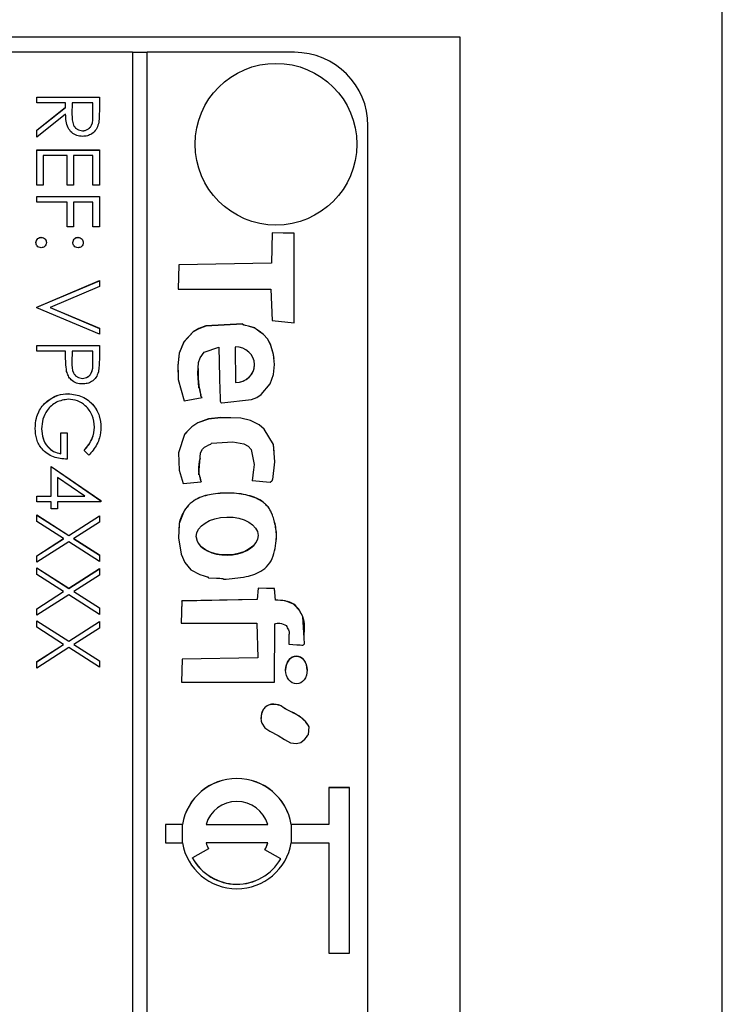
# Model space of a CAD drawing. Header units: millimetres. Extents: x 220 to 2218, y -9 to 1835.
# Tile 23 of 25: x 2029 to 2048, y 973 to 999. Entities that reach past the tile are written whole.
import ezdxf

# ---------------------------------------------------------------- set-up
doc = ezdxf.new("R2010")
doc.units = ezdxf.units.MM

msp = doc.modelspace()

# ---------------------------------------------------------------- linework, layer by layer
at = {"color": 7, "linetype": 'Continuous', "lineweight": 25}
for p, q in [((2047.787, 916.106), (2047.787, 1018.967)), ((2015.659, 998.967), (2040.659, 998.967)), ((2040.659, 998.967), (2040.659, 937.967)), ((2031.759, 998.543), (2020.159, 998.543)), ((2031.759, 998.543), (2031.759, 938.564)), ((2032.159, 998.54), (2031.759, 998.54)), ((2032.159, 938.564), (2032.159, 998.543)), ((2036.159, 998.543), (2032.159, 998.543)), ((2029.159, 997.173), (2029.159, 997.325)), ((2029.159, 997.325), (2030.859, 997.325)), ((2029.159, 997.323), (2030.859, 997.323)), ((2030.859, 997.325), (2030.859, 996.985)), ((2029.943, 997.173), (2029.159, 997.173)), ((2029.159, 996.424), (2029.943, 997.049)), ((2029.159, 996.422), (2029.943, 997.046)), ((2029.943, 997.049), (2029.943, 997.173)), ((2029.943, 997.046), (2029.943, 997.049)), ((2030.118, 997.173), (2030.115, 996.862)), ((2030.684, 997.173), (2030.118, 997.173)), ((2030.684, 996.854), (2030.684, 997.173)), ((2029.943, 996.86), (2029.159, 996.236)), ((2030.115, 996.856), (2030.115, 996.853)), ((2030.684, 996.851), (2030.684, 996.854)), ((2029.159, 996.236), (2029.159, 996.424)), ((2030.404, 996.407), (2030.404, 996.41)), ((2038.159, 940.564), (2038.159, 996.543)), ((2029.159, 994.929), (2029.159, 995.887)), ((2029.159, 995.887), (2030.859, 995.887)), ((2029.159, 995.885), (2030.859, 995.885)), ((2030.859, 995.887), (2030.859, 994.929)), ((2029.333, 995.735), (2029.333, 994.929)), ((2029.987, 995.735), (2029.333, 995.735)), ((2029.987, 994.929), (2029.987, 995.735)), ((2030.161, 995.735), (2030.161, 994.929)), ((2030.684, 995.735), (2030.161, 995.735)), ((2030.684, 994.929), (2030.684, 995.735)), ((2029.333, 994.929), (2029.159, 994.929)), ((2030.161, 994.929), (2029.987, 994.929)), ((2030.859, 994.929), (2030.684, 994.929)), ((2029.159, 994.471), (2029.159, 994.624)), ((2029.159, 994.624), (2030.859, 994.624)), ((2029.159, 994.621), (2030.859, 994.621)), ((2030.859, 994.624), (2030.859, 993.796)), ((2029.987, 994.471), (2029.159, 994.471)), ((2029.987, 993.796), (2029.987, 994.471)), ((2030.161, 994.471), (2030.161, 993.796)), ((2030.684, 994.471), (2030.161, 994.471)), ((2030.684, 993.796), (2030.684, 994.471)), ((2030.161, 993.796), (2029.987, 993.796)), ((2030.859, 993.796), (2030.684, 993.796)), ((2029.279, 993.51), (2029.279, 993.513)), ((2030.281, 993.51), (2030.281, 993.513)), ((2035.554, 993.639), (2035.539, 992.814)), ((2035.554, 993.636), (2035.539, 992.811)), ((2036.156, 993.622), (2035.554, 993.639)), ((2035.554, 993.636), (2035.554, 993.639)), ((2036.156, 993.619), (2035.554, 993.636)), ((2036.155, 991.191), (2036.156, 993.622)), ((2033.018, 992.769), (2033.002, 992.1)), ((2033.018, 992.766), (2033.002, 992.1)), ((2035.539, 992.814), (2033.018, 992.769)), ((2035.539, 992.811), (2033.018, 992.766)), ((2033.018, 992.766), (2033.018, 992.769)), ((2035.539, 992.811), (2035.539, 992.814)), ((2029.159, 991.617), (2030.859, 992.336)), ((2029.159, 991.614), (2030.859, 992.333)), ((2030.859, 992.173), (2029.519, 991.606)), ((2030.859, 992.336), (2030.859, 992.173)), ((2033.002, 992.1), (2035.523, 992.1)), ((2035.523, 992.1), (2035.553, 991.252)), ((2029.159, 991.595), (2029.159, 991.617)), ((2030.859, 990.876), (2029.159, 991.595)), ((2029.519, 991.606), (2030.859, 991.04)), ((2029.519, 991.603), (2029.519, 991.606)), ((2029.519, 991.603), (2030.859, 991.037)), ((2030.859, 991.04), (2030.859, 990.876)), ((2035.553, 991.252), (2036.155, 991.191)), ((2029.159, 990.419), (2029.159, 990.571)), ((2029.159, 990.571), (2030.859, 990.571)), ((2029.159, 990.569), (2030.859, 990.569)), ((2030.859, 990.571), (2030.859, 990.238)), ((2034.553, 990.53), (2034.562, 989.565)), ((2034.553, 990.528), (2034.553, 990.53)), ((2034.553, 990.528), (2034.562, 989.562)), ((2029.943, 990.419), (2029.159, 990.419)), ((2029.943, 990.297), (2029.943, 990.419)), ((2030.118, 990.419), (2030.114, 990.121)), ((2030.684, 990.419), (2030.118, 990.419)), ((2030.684, 990.108), (2030.684, 990.419)), ((2030.114, 990.115), (2030.114, 990.112)), ((2030.684, 990.105), (2030.684, 990.108)), ((2035.076, 990.047), (2035.076, 990.05)), ((2033.534, 989.946), (2033.534, 989.943)), ((2030.402, 989.675), (2030.402, 989.678)), ((2034.562, 989.562), (2034.562, 989.565)), ((2030.009, 989.261), (2030.009, 989.264)), ((2033.614, 989.209), (2033.614, 989.205)), ((2029.437, 989.053), (2029.437, 989.056)), ((2033.162, 989.068), (2033.652, 989.161)), ((2029.289, 988.303), (2029.289, 988.306)), ((2029.813, 988.196), (2029.987, 988.196)), ((2029.813, 987.63), (2029.813, 988.196)), ((2029.813, 988.194), (2029.987, 988.194)), ((2029.987, 988.196), (2029.987, 987.478)), ((2030.728, 988.352), (2030.728, 988.355)), ((2029.813, 987.627), (2029.813, 987.63)), ((2030.569, 987.586), (2030.445, 987.717)), ((2029.551, 986.475), (2029.551, 987.281)), ((2029.551, 987.281), (2030.902, 986.354)), ((2029.551, 987.279), (2030.902, 986.351)), ((2035.049, 987.197), (2035.011, 986.896)), ((2030.464, 986.475), (2029.725, 986.982)), ((2029.725, 986.982), (2029.725, 986.475)), ((2033.138, 986.815), (2033.628, 986.864)), ((2035.011, 986.899), (2035.502, 986.858)), ((2029.159, 986.475), (2029.551, 986.475)), ((2029.159, 986.323), (2029.159, 986.475)), ((2029.159, 986.473), (2029.551, 986.473)), ((2029.551, 986.323), (2029.159, 986.323)), ((2029.551, 986.473), (2029.551, 986.475)), ((2029.551, 986.127), (2029.551, 986.323)), ((2029.725, 986.475), (2030.464, 986.475)), ((2029.725, 986.473), (2029.725, 986.475)), ((2029.725, 986.473), (2030.464, 986.473)), ((2029.725, 986.323), (2029.725, 986.127)), ((2030.902, 986.323), (2029.725, 986.323)), ((2030.464, 986.473), (2030.464, 986.475)), ((2030.902, 986.354), (2030.902, 986.323)), ((2029.159, 985.963), (2030.026, 985.408)), ((2029.159, 985.787), (2029.159, 985.963)), ((2029.159, 985.961), (2030.026, 985.406)), ((2029.725, 986.127), (2029.551, 986.127)), ((2033.166, 986.077), (2033.166, 986.079)), ((2029.888, 985.321), (2029.159, 985.787)), ((2030.026, 985.408), (2030.859, 985.942)), ((2030.026, 985.406), (2030.859, 985.939)), ((2030.859, 985.766), (2030.163, 985.321)), ((2030.859, 985.942), (2030.859, 985.766)), ((2029.159, 984.854), (2029.888, 985.321)), ((2029.159, 984.851), (2029.888, 985.318)), ((2030.026, 985.232), (2029.159, 984.678)), ((2029.888, 985.318), (2029.888, 985.321)), ((2030.026, 985.406), (2030.026, 985.408)), ((2030.859, 984.7), (2030.026, 985.232)), ((2030.163, 985.321), (2030.859, 984.876)), ((2030.163, 985.318), (2030.163, 985.321)), ((2030.163, 985.318), (2030.859, 984.873)), ((2029.159, 984.678), (2029.159, 984.854)), ((2030.859, 984.876), (2030.859, 984.7)), ((2029.159, 984.525), (2030.026, 983.97)), ((2029.159, 984.349), (2029.159, 984.525)), ((2029.159, 984.523), (2030.026, 983.968)), ((2029.888, 983.883), (2029.159, 984.349)), ((2030.026, 983.97), (2030.859, 984.504)), ((2030.026, 983.968), (2030.859, 984.501)), ((2030.859, 984.504), (2030.859, 984.328)), ((2030.859, 984.328), (2030.163, 983.883)), ((2029.159, 983.416), (2029.888, 983.883)), ((2029.159, 983.413), (2029.888, 983.88)), ((2029.888, 983.88), (2029.888, 983.883)), ((2030.026, 983.968), (2030.026, 983.97)), ((2030.163, 983.883), (2030.859, 983.438)), ((2030.163, 983.88), (2030.163, 983.883)), ((2030.163, 983.88), (2030.859, 983.435)), ((2035.171, 983.978), (2035.151, 983.666)), ((2035.171, 983.976), (2035.151, 983.663)), ((2035.617, 983.96), (2035.171, 983.978)), ((2035.171, 983.976), (2035.171, 983.978)), ((2035.617, 983.957), (2035.171, 983.976)), ((2035.642, 983.648), (2035.617, 983.96)), ((2035.617, 983.957), (2035.617, 983.96)), ((2035.642, 983.645), (2035.617, 983.957)), ((2030.026, 983.794), (2029.159, 983.24)), ((2030.859, 983.262), (2030.026, 983.794)), ((2033.099, 983.626), (2033.082, 983.023)), ((2033.099, 983.623), (2033.082, 983.023)), ((2035.151, 983.666), (2033.099, 983.626)), ((2035.151, 983.663), (2033.099, 983.623)), ((2033.099, 983.623), (2033.099, 983.626)), ((2035.151, 983.663), (2035.151, 983.666)), ((2035.642, 983.645), (2035.642, 983.648)), ((2029.159, 983.24), (2029.159, 983.416)), ((2030.859, 983.438), (2030.859, 983.262)), ((2029.159, 983.087), (2030.026, 982.533)), ((2029.159, 982.911), (2029.159, 983.087)), ((2029.159, 983.085), (2030.026, 982.53)), ((2030.026, 982.533), (2030.859, 983.066)), ((2030.026, 982.53), (2030.859, 983.063)), ((2030.859, 983.066), (2030.859, 982.89)), ((2033.082, 983.023), (2035.135, 983.019)), ((2035.135, 983.019), (2035.165, 982.083)), ((2029.888, 982.445), (2029.159, 982.911)), ((2030.859, 982.89), (2030.163, 982.445)), ((2035.617, 981.418), (2035.626, 983.001)), ((2036.015, 982.777), (2036.015, 982.78)), ((2030.026, 982.53), (2030.026, 982.533)), ((2029.159, 981.978), (2029.888, 982.445)), ((2029.159, 981.975), (2029.888, 982.442)), ((2030.026, 982.357), (2029.159, 981.802)), ((2029.888, 982.442), (2029.888, 982.445)), ((2030.859, 981.824), (2030.026, 982.357)), ((2030.163, 982.445), (2030.859, 982)), ((2030.163, 982.442), (2030.163, 982.445)), ((2030.163, 982.442), (2030.859, 981.997)), ((2029.159, 981.802), (2029.159, 981.978)), ((2030.859, 982), (2030.859, 981.824)), ((2033.113, 982.042), (2033.096, 981.418)), ((2033.113, 982.039), (2033.096, 981.418)), ((2035.165, 982.083), (2033.113, 982.042)), ((2035.165, 982.08), (2033.113, 982.039)), ((2033.113, 982.039), (2033.113, 982.042)), ((2035.165, 982.08), (2035.165, 982.083)), ((2035.921, 981.751), (2035.921, 981.748)), ((2036.507, 981.745), (2036.507, 981.748)), ((2033.096, 981.418), (2035.617, 981.418)), ((2037.659, 978.55), (2037.096, 978.55)), ((2037.096, 978.55), (2037.096, 977.55)), ((2037.659, 978.547), (2037.096, 978.547)), ((2037.659, 974.052), (2037.659, 978.55)), ((2032.659, 977.55), (2032.659, 977.051)), ((2033.117, 977.55), (2032.659, 977.55)), ((2033.117, 977.548), (2032.659, 977.548)), ((2033.117, 977.548), (2033.117, 977.55)), ((2033.758, 977.55), (2035.435, 977.55)), ((2033.758, 977.548), (2033.758, 977.55)), ((2033.758, 977.548), (2035.435, 977.548)), ((2035.435, 977.548), (2035.435, 977.55)), ((2037.096, 977.55), (2036.075, 977.55)), ((2036.075, 977.548), (2036.075, 977.55)), ((2037.096, 977.548), (2036.075, 977.548)), ((2037.096, 977.548), (2037.096, 977.55)), ((2032.659, 977.051), (2033.117, 977.051)), ((2033.824, 976.889), (2033.391, 976.639)), ((2035.435, 977.051), (2033.758, 977.051)), ((2033.758, 977.048), (2033.758, 977.051)), ((2035.787, 976.613), (2035.354, 976.863)), ((2035.435, 977.048), (2035.435, 977.051)), ((2036.075, 977.051), (2037.096, 977.051)), ((2037.096, 977.051), (2037.096, 974.052)), ((2033.391, 976.636), (2033.391, 976.639)), ((2035.787, 976.61), (2035.787, 976.613)), ((2037.096, 974.052), (2037.659, 974.052))]:
    msp.add_line(p, q, dxfattribs=at)
at = {"color": 8, "linetype": 'Continuous', "lineweight": 25}
for p, q in [((2033.117, 977.051), (2033.117, 977.548)), ((2036.075, 977.548), (2036.075, 977.051))]:
    msp.add_line(p, q, dxfattribs=at)
at = {"color": 7, "linetype": 'Continuous', "lineweight": 25, "flags": 128}
for points in [[(2034.109, 990.526), (2034.126, 989.702), (2034.135, 989.339), (2034.14, 989.18), (2034.142, 989.109), (2034.144, 989.054), (2034.149, 989.039), (2034.159, 989.024), (2034.175, 989.013), (2034.183, 989.011), (2034.186, 989.01), (2034.188, 989.01), (2034.189, 989.01), (2034.189, 989.01), (2034.189, 989.01), (2034.189, 989.01), (2034.189, 989.01), (2034.189, 989.01), (2034.189, 989.01), (2034.995, 989.1), (2035.135, 989.162), (2035.258, 989.243), (2035.499, 989.531), (2035.594, 989.783), (2035.623, 990.054), (2035.594, 990.331), (2035.514, 990.605), (2035.431, 990.755), (2035.32, 990.871), (2035.205, 990.959), (2035.152, 990.996), (2035.127, 991.012), (2035.108, 991.025), (2035.096, 991.039), (2035.091, 991.045), (2035.088, 991.047), (2035.087, 991.047), (2035.086, 991.047), (2035.086, 991.048), (2035.086, 991.048), (2035.086, 991.048), (2035.086, 991.048), (2035.086, 991.048), (2035.086, 991.048), (2034.91, 991.096), (2034.833, 991.116), (2034.799, 991.126), (2034.784, 991.13), (2034.773, 991.134), (2034.766, 991.139), (2034.762, 991.146), (2034.756, 991.154), (2034.753, 991.155), (2034.752, 991.156), (2034.751, 991.156), (2034.75, 991.156), (2034.75, 991.156), (2034.75, 991.156), (2034.75, 991.156), (2034.75, 991.156), (2034.75, 991.156), (2033.755, 991.103), (2033.563, 991.03), (2033.413, 990.944), (2033.154, 990.669), (2033.028, 990.365), (2032.992, 990.025), (2033.001, 989.646), (2033.162, 989.068)], [(2035.606, 990.219), (2035.594, 990.329), (2035.514, 990.603), (2035.431, 990.753), (2035.32, 990.869), (2035.205, 990.956), (2035.152, 990.993), (2035.127, 991.01), (2035.108, 991.023), (2035.096, 991.036), (2035.091, 991.042), (2035.088, 991.044), (2035.087, 991.045), (2035.086, 991.045), (2035.086, 991.045), (2035.086, 991.045), (2035.086, 991.045), (2035.086, 991.045), (2035.086, 991.045), (2035.086, 991.045), (2034.91, 991.093), (2034.833, 991.113), (2034.799, 991.123), (2034.784, 991.128), (2034.773, 991.131), (2034.766, 991.136), (2034.762, 991.143), (2034.756, 991.151), (2034.753, 991.153), (2034.752, 991.153), (2034.751, 991.153), (2034.75, 991.153), (2034.75, 991.153), (2034.75, 991.153), (2034.75, 991.153), (2034.75, 991.153), (2034.75, 991.153), (2033.755, 991.1), (2033.563, 991.027), (2033.413, 990.941), (2033.154, 990.666), (2033.028, 990.362), (2032.992, 990.023), (2032.998, 989.794)], [(2033.652, 989.161), (2033.618, 989.197), (2033.615, 989.204), (2033.614, 989.211), (2033.616, 989.237), (2033.608, 989.305), (2033.597, 989.356), (2033.59, 989.383), (2033.586, 989.396), (2033.583, 989.406), (2033.579, 989.412), (2033.571, 989.417), (2033.564, 989.423), (2033.561, 989.426), (2033.561, 989.427), (2033.561, 989.428), (2033.561, 989.428), (2033.561, 989.428), (2033.561, 989.428), (2033.561, 989.428), (2033.561, 989.428), (2033.561, 989.428), (2033.537, 989.813), (2033.558, 990.113), (2033.602, 990.237), (2033.71, 990.39), (2034.109, 990.526)], [(2035.502, 986.858), (2035.545, 986.893), (2035.561, 986.91), (2035.566, 986.918), (2035.568, 986.922), (2035.568, 986.924), (2035.568, 986.925), (2035.568, 986.926), (2035.569, 986.926), (2035.569, 986.926), (2035.569, 986.926), (2035.569, 986.926), (2035.632, 987.408), (2035.591, 987.883), (2035.341, 988.298), (2035.201, 988.417), (2034.962, 988.534), (2034.703, 988.594), (2034.164, 988.611), (2033.827, 988.573), (2033.539, 988.467), (2033.369, 988.361), (2033.298, 988.292), (2033.239, 988.227), (2033.193, 988.176), (2033.179, 988.164), (2033.174, 988.159), (2033.172, 988.156), (2033.171, 988.155), (2033.171, 988.154), (2033.171, 988.154), (2033.17, 988.154), (2033.17, 988.154), (2033.17, 988.154), (2033.17, 988.154), (2033.17, 988.154), (2033.01, 987.656), (2033.024, 987.183), (2033.138, 986.815)], [(2035.609, 987.678), (2035.591, 987.881), (2035.341, 988.295), (2035.201, 988.415), (2034.962, 988.532), (2034.703, 988.592), (2034.164, 988.609), (2033.827, 988.57), (2033.539, 988.465), (2033.369, 988.359), (2033.298, 988.29), (2033.239, 988.224), (2033.193, 988.173), (2033.179, 988.162), (2033.174, 988.156), (2033.172, 988.153), (2033.171, 988.152), (2033.171, 988.151), (2033.171, 988.151), (2033.17, 988.151), (2033.17, 988.151), (2033.17, 988.151), (2033.17, 988.151), (2033.17, 988.151), (2033.01, 987.653), (2033.012, 987.584)], [(2033.628, 986.864), (2033.604, 986.964), (2033.593, 987.008), (2033.587, 987.027), (2033.582, 987.042), (2033.577, 987.048), (2033.57, 987.053), (2033.562, 987.058), (2033.56, 987.061), (2033.56, 987.063), (2033.559, 987.064), (2033.559, 987.064), (2033.559, 987.064), (2033.559, 987.064), (2033.559, 987.064), (2033.559, 987.064), (2033.559, 987.064), (2033.608, 987.656), (2033.662, 987.751), (2033.719, 987.808), (2033.767, 987.836), (2033.835, 987.867), (2033.864, 987.88), (2033.887, 987.892), (2033.897, 987.905), (2033.903, 987.912), (2033.906, 987.914), (2033.908, 987.914), (2033.908, 987.915), (2033.909, 987.915), (2033.909, 987.915), (2033.909, 987.915), (2033.909, 987.915), (2033.909, 987.915), (2033.909, 987.915), (2034.486, 987.953), (2034.789, 987.895), (2034.905, 987.834), (2034.981, 987.746), (2035.065, 987.333), (2035.011, 986.899)], [(2033.166, 986.079), (2033.031, 985.731), (2033.012, 985.345), (2033.081, 984.895), (2033.182, 984.674), (2033.346, 984.476), (2033.589, 984.348), (2033.709, 984.309), (2033.763, 984.292), (2033.788, 984.285), (2033.799, 984.281), (2033.807, 984.279), (2033.813, 984.274), (2033.818, 984.267), (2033.824, 984.259), (2033.827, 984.257), (2033.828, 984.257), (2033.829, 984.257), (2033.829, 984.257), (2033.83, 984.256), (2033.83, 984.256), (2033.83, 984.256), (2033.83, 984.256), (2033.83, 984.256), (2034.042, 984.246), (2034.136, 984.243), (2034.177, 984.24), (2034.195, 984.239), (2034.209, 984.238), (2034.216, 984.235), (2034.221, 984.229), (2034.232, 984.215)], [(2036.01, 982.447), (2036.222, 982.433), (2036.316, 982.429), (2036.357, 982.428), (2036.389, 982.428), (2036.405, 982.432), (2036.419, 982.443), (2036.43, 982.459), (2036.432, 982.467), (2036.433, 982.47), (2036.433, 982.472), (2036.433, 982.472), (2036.433, 982.473), (2036.433, 982.473), (2036.433, 982.473), (2036.433, 982.473), (2036.433, 982.473), (2036.433, 982.473), (2036.39, 983.197), (2036.303, 983.358), (2036.139, 983.542), (2035.913, 983.627), (2035.642, 983.648)], [(2035.27, 980.299), (2035.354, 980.179), (2035.493, 980.084), (2035.719, 979.969), (2035.89, 979.863), (2036.056, 979.771), (2036.213, 979.753), (2036.334, 979.779), (2036.444, 979.864), (2036.488, 979.922), (2036.507, 979.951), (2036.523, 979.976), (2036.535, 979.987), (2036.542, 979.992), (2036.544, 979.996), (2036.544, 979.997), (2036.544, 979.998), (2036.545, 979.998), (2036.545, 979.998), (2036.545, 979.998), (2036.545, 979.998), (2036.545, 979.998), (2036.545, 979.998), (2036.565, 980.199)]]:
    msp.add_lwpolyline(points, dxfattribs=at)
at = {"color": 7, "linetype": 'Continuous', "lineweight": 25}
msp.add_circle((2035.659, 996.044), 2.199, dxfattribs=at)
for centre, radius, start, end in [((2036.159, 996.543), 2, 0.0104, 90.0104), ((2035.596, 989.786), 2.056, 175.6427, 195.6146), ((2034.456, 987.222), 0.903, 162.4245, 203.5384), ((2034.596, 977.3), 1.5, 9.6113, 170.3887), ((2034.596, 977.297), 1.5, 9.6113, 170.3887), ((2034.596, 977.3), 0.875, 16.6188, 163.3812), ((2034.596, 977.301), 1.5, 189.6113, 350.3887), ((2034.596, 977.3), 0.875, 196.6074, 208.0895), ((2034.596, 977.298), 0.875, 196.6074, 208.0895), ((2034.597, 977.3), 0.875, 329.9908, 343.3926), ((2034.597, 977.298), 0.875, 329.9908, 343.3926), ((2034.596, 977.301), 1.375, 208.7955, 329.9838), ((2034.596, 977.298), 1.375, 208.7955, 329.9838)]:
    msp.add_arc(centre, radius, start, end, dxfattribs=at)
for centre, major_axis, ratio, start_param, end_param in [((2034.557, 990.048), (0.519, 0.016), 0.930798, 4.692033, 7.833625), ((2034.557, 990.045), (0.519, 0.016), 0.930798, 4.692033, 6.254899), ((2034.333, 985.389), (0.839, 0.016), 0.614155, 3.141607, 5.912132), ((2036.214, 981.747), (-0.003, 0.377), 0.776328, 4.701616, 7.843208)]:
    msp.add_ellipse(centre, major_axis=major_axis, ratio=ratio, start_param=start_param, end_param=end_param, dxfattribs=at)
for centre, major_axis, ratio in [((2034.333, 985.392), (0.839, 0.016), 0.614155), ((2036.214, 981.749), (-0.003, 0.377), 0.776328)]:
    msp.add_ellipse(centre, major_axis=major_axis, ratio=ratio, dxfattribs=at)
for points, knots in [([(2030.859, 996.985), (2030.859, 996.913), (2030.859, 996.784), (2030.843, 996.656), (2030.836, 996.6)], [0, 0, 0, 0, 0.56024, 1, 1, 1, 1]), ([(2030.404, 996.258), (2030.35, 996.262), (2030.243, 996.271), (2030.1, 996.355), (2029.957, 996.547), (2029.949, 996.731), (2029.943, 996.86)], [0, 0, 0, 0, 0.18712, 0.373979, 0.560911, 1, 1, 1, 1]), ([(2030.115, 996.862), (2030.116, 996.757), (2030.116, 996.627), (2030.199, 996.498), (2030.277, 996.43), (2030.354, 996.418), (2030.404, 996.41)], [0, 0, 0, 0, 0.499827, 0.625498, 0.751208, 1, 1, 1, 1]), ([(2030.115, 996.859), (2030.116, 996.755), (2030.116, 996.624), (2030.199, 996.495), (2030.277, 996.428), (2030.354, 996.415), (2030.404, 996.407)], [0, 0, 0, 0, 0.499827, 0.625498, 0.751208, 1, 1, 1, 1]), ([(2030.404, 996.41), (2030.429, 996.412), (2030.479, 996.416), (2030.547, 996.449), (2030.605, 996.497), (2030.688, 996.623), (2030.686, 996.752), (2030.684, 996.854)], [0, 0, 0, 0, 0.125307, 0.250617, 0.375954, 0.501281, 1, 1, 1, 1]), ([(2030.404, 996.407), (2030.429, 996.409), (2030.479, 996.413), (2030.547, 996.447), (2030.605, 996.495), (2030.688, 996.621), (2030.686, 996.749), (2030.684, 996.851)], [0, 0, 0, 0, 0.125307, 0.250617, 0.375954, 0.501281, 1, 1, 1, 1]), ([(2030.836, 996.6), (2030.818, 996.547), (2030.782, 996.44), (2030.668, 996.328), (2030.536, 996.266), (2030.448, 996.26), (2030.404, 996.258)], [0, 0, 0, 0, 0.279797, 0.5595, 0.779626, 1, 1, 1, 1]), ([(2029.137, 993.371), (2029.139, 993.392), (2029.145, 993.433), (2029.183, 993.479), (2029.229, 993.508), (2029.262, 993.511), (2029.279, 993.513)], [0, 0, 0, 0, 0.279581, 0.559143, 0.779575, 1, 1, 1, 1]), ([(2029.137, 993.368), (2029.139, 993.389), (2029.145, 993.431), (2029.183, 993.477), (2029.229, 993.505), (2029.262, 993.508), (2029.279, 993.51)], [0, 0, 0, 0, 0.279581, 0.559143, 0.779575, 1, 1, 1, 1]), ([(2029.279, 993.513), (2029.299, 993.51), (2029.341, 993.505), (2029.388, 993.467), (2029.416, 993.42), (2029.419, 993.387), (2029.42, 993.371)], [0, 0, 0, 0, 0.279576, 0.559284, 0.779552, 1, 1, 1, 1]), ([(2029.279, 993.51), (2029.299, 993.507), (2029.341, 993.502), (2029.388, 993.464), (2029.416, 993.417), (2029.419, 993.385), (2029.42, 993.368)], [0, 0, 0, 0, 0.279576, 0.559284, 0.779552, 1, 1, 1, 1]), ([(2030.139, 993.371), (2030.142, 993.392), (2030.147, 993.434), (2030.185, 993.48), (2030.232, 993.508), (2030.265, 993.511), (2030.281, 993.513)], [0, 0, 0, 0, 0.279647, 0.559299, 0.779615, 1, 1, 1, 1]), ([(2030.139, 993.368), (2030.142, 993.389), (2030.147, 993.431), (2030.185, 993.477), (2030.232, 993.505), (2030.265, 993.508), (2030.281, 993.51)], [0, 0, 0, 0, 0.279647, 0.559299, 0.779615, 1, 1, 1, 1]), ([(2030.281, 993.513), (2030.302, 993.51), (2030.344, 993.505), (2030.39, 993.466), (2030.418, 993.42), (2030.421, 993.387), (2030.423, 993.371)], [0, 0, 0, 0, 0.2795852, 0.5594544, 0.7796968, 1, 1, 1, 1]), ([(2030.281, 993.51), (2030.302, 993.507), (2030.344, 993.502), (2030.39, 993.464), (2030.418, 993.417), (2030.421, 993.385), (2030.423, 993.368)], [0, 0, 0, 0, 0.279585, 0.559454, 0.779697, 1, 1, 1, 1]), ([(2029.279, 993.229), (2029.258, 993.232), (2029.216, 993.237), (2029.17, 993.275), (2029.141, 993.322), (2029.138, 993.354), (2029.137, 993.371)], [0, 0, 0, 0, 0.279469, 0.559358, 0.779674, 1, 1, 1, 1]), ([(2029.42, 993.371), (2029.418, 993.35), (2029.413, 993.308), (2029.374, 993.262), (2029.328, 993.233), (2029.295, 993.231), (2029.279, 993.229)], [0, 0, 0, 0, 0.279602, 0.559212, 0.779475, 1, 1, 1, 1]), ([(2030.281, 993.229), (2030.26, 993.232), (2030.218, 993.236), (2030.172, 993.275), (2030.144, 993.322), (2030.141, 993.354), (2030.139, 993.371)], [0, 0, 0, 0, 0.279517, 0.559326, 0.779544, 1, 1, 1, 1]), ([(2030.423, 993.371), (2030.42, 993.35), (2030.416, 993.308), (2030.377, 993.262), (2030.331, 993.233), (2030.298, 993.231), (2030.281, 993.229)], [0, 0, 0, 0, 0.279602, 0.559212, 0.779475, 1, 1, 1, 1]), ([(2029.971, 989.865), (2029.961, 989.945), (2029.943, 990.089), (2029.943, 990.233), (2029.943, 990.297)], [0, 0, 0, 0, 0.559694, 1, 1, 1, 1]), ([(2030.859, 990.238), (2030.859, 990.165), (2030.859, 990.036), (2030.841, 989.907), (2030.833, 989.851)], [0, 0, 0, 0, 0.560314, 1, 1, 1, 1]), ([(2030.114, 990.121), (2030.114, 990.018), (2030.113, 989.888), (2030.198, 989.763), (2030.276, 989.697), (2030.352, 989.686), (2030.402, 989.678)], [0, 0, 0, 0, 0.499721, 0.62535, 0.751083, 1, 1, 1, 1]), ([(2030.114, 990.119), (2030.114, 990.015), (2030.113, 989.885), (2030.198, 989.76), (2030.276, 989.695), (2030.352, 989.683), (2030.402, 989.675)], [0, 0, 0, 0, 0.499721, 0.62535, 0.751083, 1, 1, 1, 1]), ([(2030.402, 989.678), (2030.451, 989.686), (2030.524, 989.697), (2030.601, 989.76), (2030.687, 989.88), (2030.686, 990.007), (2030.684, 990.108)], [0, 0, 0, 0, 0.248969, 0.374729, 0.500383, 1, 1, 1, 1]), ([(2030.402, 989.675), (2030.451, 989.683), (2030.524, 989.695), (2030.601, 989.757), (2030.687, 989.877), (2030.686, 990.004), (2030.684, 990.105)], [0, 0, 0, 0, 0.248969, 0.374729, 0.500383, 1, 1, 1, 1]), ([(2030.403, 989.525), (2030.347, 989.53), (2030.235, 989.538), (2030.098, 989.623), (2030.01, 989.739), (2029.984, 989.823), (2029.971, 989.865)], [0, 0, 0, 0, 0.280099, 0.559324, 0.779458, 1, 1, 1, 1]), ([(2030.833, 989.851), (2030.815, 989.799), (2030.777, 989.696), (2030.662, 989.589), (2030.532, 989.533), (2030.446, 989.528), (2030.403, 989.525)], [0, 0, 0, 0, 0.279705, 0.559381, 0.779509, 1, 1, 1, 1]), ([(2029.437, 989.056), (2029.534, 989.123), (2029.708, 989.243), (2029.917, 989.258), (2030.009, 989.264)], [0, 0, 0, 0, 0.559317, 1, 1, 1, 1]), ([(2029.437, 989.053), (2029.534, 989.12), (2029.708, 989.24), (2029.917, 989.255), (2030.009, 989.261)], [0, 0, 0, 0, 0.559317, 1, 1, 1, 1]), ([(2030.009, 989.264), (2030.143, 989.247), (2030.409, 989.214), (2030.708, 988.969), (2030.877, 988.665), (2030.894, 988.455), (2030.902, 988.35)], [0, 0, 0, 0, 0.27959, 0.559072, 0.779411, 1, 1, 1, 1]), ([(2030.009, 989.261), (2030.143, 989.245), (2030.409, 989.211), (2030.708, 988.967), (2030.877, 988.662), (2030.894, 988.452), (2030.902, 988.347)], [0, 0, 0, 0, 0.27959, 0.559072, 0.779411, 1, 1, 1, 1]), ([(2029.115, 988.319), (2029.121, 988.414), (2029.13, 988.569), (2029.206, 988.773), (2029.303, 988.93), (2029.392, 989.014), (2029.437, 989.056)], [0, 0, 0, 0, 0.3397887, 0.5598717, 0.7799075, 1, 1, 1, 1]), ([(2029.115, 988.317), (2029.121, 988.411), (2029.13, 988.567), (2029.206, 988.771), (2029.303, 988.928), (2029.392, 989.011), (2029.437, 989.053)], [0, 0, 0, 0, 0.339789, 0.559872, 0.779908, 1, 1, 1, 1]), ([(2030.016, 989.112), (2029.904, 989.094), (2029.679, 989.059), (2029.441, 988.834), (2029.311, 988.572), (2029.296, 988.395), (2029.289, 988.306)], [0, 0, 0, 0, 0.279061, 0.558584, 0.779236, 1, 1, 1, 1]), ([(2030.728, 988.355), (2030.715, 988.463), (2030.689, 988.678), (2030.507, 988.929), (2030.27, 989.083), (2030.101, 989.102), (2030.016, 989.112)], [0, 0, 0, 0, 0.279847, 0.559555, 0.779847, 1, 1, 1, 1]), ([(2029.987, 987.478), (2029.859, 987.488), (2029.602, 987.509), (2029.299, 987.724), (2029.136, 988.018), (2029.122, 988.219), (2029.115, 988.319)], [0, 0, 0, 0, 0.280351, 0.559367, 0.779371, 1, 1, 1, 1]), ([(2029.289, 988.306), (2029.296, 988.218), (2029.31, 988.043), (2029.436, 987.828), (2029.611, 987.679), (2029.745, 987.646), (2029.813, 987.63)], [0, 0, 0, 0, 0.2802537, 0.5599124, 0.7799408, 1, 1, 1, 1]), ([(2029.289, 988.303), (2029.296, 988.216), (2029.31, 988.041), (2029.436, 987.825), (2029.611, 987.676), (2029.745, 987.644), (2029.813, 987.627)], [0, 0, 0, 0, 0.280254, 0.559912, 0.779941, 1, 1, 1, 1]), ([(2030.445, 987.717), (2030.531, 987.822), (2030.685, 988.01), (2030.715, 988.25), (2030.728, 988.355)], [0, 0, 0, 0, 0.55984, 1, 1, 1, 1]), ([(2030.445, 987.714), (2030.531, 987.82), (2030.685, 988.007), (2030.715, 988.247), (2030.728, 988.352)], [0, 0, 0, 0, 0.55984, 1, 1, 1, 1]), ([(2030.902, 988.35), (2030.895, 988.253), (2030.883, 988.092), (2030.798, 987.885), (2030.697, 987.725), (2030.611, 987.633), (2030.569, 987.586)], [0, 0, 0, 0, 0.339527, 0.559586, 0.779731, 1, 1, 1, 1]), ([(2034.232, 984.215), (2034.438, 984.231), (2034.806, 984.258), (2035.254, 984.406), (2035.509, 984.652), (2035.614, 984.916), (2035.662, 985.186), (2035.683, 985.489), (2035.62, 985.797), (2035.536, 986.055), (2035.44, 986.192), (2035.391, 986.241), (2035.369, 986.261), (2035.359, 986.27), (2035.355, 986.274), (2035.353, 986.276), (2035.352, 986.277), (2035.351, 986.277), (2035.351, 986.277), (2035.241, 986.375), (2034.942, 986.508), (2034.46, 986.574), (2033.98, 986.548), (2033.587, 986.46), (2033.319, 986.286), (2033.217, 986.148), (2033.166, 986.079)], [0, 0, 0, 0, 0.113209, 0.201601, 0.250415, 0.301493, 0.3534, 0.400591, 0.46626, 0.52384, 0.546775, 0.556954, 0.561411, 0.563364, 0.564221, 0.564597, 0.564763, 0.564836, 0.564868, 0.564893, 0.645341, 0.737242, 0.829297, 0.907013, 0.953889, 1, 1, 1, 1]), ([(2035.661, 985.258), (2035.667, 985.323), (2035.682, 985.508), (2035.619, 985.795), (2035.536, 986.052), (2035.44, 986.189), (2035.391, 986.238), (2035.369, 986.259), (2035.359, 986.268), (2035.355, 986.271), (2035.353, 986.273), (2035.352, 986.274), (2035.351, 986.274), (2035.351, 986.274), (2035.241, 986.372), (2034.942, 986.506), (2034.46, 986.572), (2033.98, 986.545), (2033.587, 986.457), (2033.319, 986.283), (2033.217, 986.145), (2033.166, 986.077)], [0, 0, 0, 0, 0.05586, 0.1592958, 0.2499911, 0.2861174, 0.3021499, 0.3091706, 0.3122459, 0.3135957, 0.3141888, 0.3144497, 0.3145644, 0.3146149, 0.3146546, 0.4413694, 0.5861244, 0.7311233, 0.8535348, 0.9273694, 1, 1, 1, 1]), ([(2033.166, 986.077), (2033.107, 985.964), (2033.028, 985.816), (2033.026, 985.651), (2033.025, 985.613)], [0, 0, 0, 0, 0.763464, 1, 1, 1, 1]), ([(2036.422, 982.668), (2036.438, 982.851), (2036.459, 983.097), (2036.295, 983.375), (2036.156, 983.559), (2035.903, 983.638), (2035.733, 983.643), (2035.642, 983.645)], [0, 0, 0, 0, 0.3585955, 0.4835031, 0.6506615, 0.8150764, 1, 1, 1, 1]), ([(2035.626, 983.001), (2035.646, 983.008), (2035.69, 983.024), (2035.801, 983.022), (2035.881, 982.986), (2035.938, 982.959)], [0, 0, 0, 0, 0.199081, 0.426805, 1, 1, 1, 1]), ([(2035.938, 982.959), (2035.957, 982.919), (2035.981, 982.864), (2036.024, 982.783), (2036, 982.648), (2036.006, 982.533), (2036.01, 982.447)], [0, 0, 0, 0, 0.254867, 0.341367, 0.507922, 1, 1, 1, 1]), ([(2036.014, 982.777), (2036.013, 982.753), (2036.011, 982.667), (2036.011, 982.581), (2036.011, 982.519)], [0, 0, 0, 0, 0.282015, 1, 1, 1, 1]), ([(2036.565, 980.199), (2036.52, 980.267), (2036.431, 980.402), (2036.234, 980.527), (2036.054, 980.625), (2035.907, 980.687), (2035.819, 980.767), (2035.739, 980.8), (2035.666, 980.81), (2035.603, 980.818), (2035.503, 980.817), (2035.385, 980.77), (2035.298, 980.659), (2035.257, 980.542), (2035.245, 980.419), (2035.262, 980.339), (2035.27, 980.299)], [0, 0, 0, 0, 0.127527, 0.252262, 0.364104, 0.452112, 0.502009, 0.551538, 0.585124, 0.618565, 0.651733, 0.743689, 0.806528, 0.870984, 0.93641, 1, 1, 1, 1]), ([(2036.565, 980.197), (2036.52, 980.265), (2036.431, 980.399), (2036.234, 980.525), (2036.054, 980.622), (2035.907, 980.684), (2035.819, 980.765), (2035.739, 980.797), (2035.666, 980.807), (2035.603, 980.815), (2035.503, 980.815), (2035.385, 980.768), (2035.298, 980.656), (2035.257, 980.545), (2035.254, 980.469), (2035.253, 980.433)], [0, 0, 0, 0, 0.137573, 0.272135, 0.392787, 0.487728, 0.541556, 0.594987, 0.631219, 0.667295, 0.703075, 0.802275, 0.870064, 0.939598, 1, 1, 1, 1])]:
    msp.add_open_spline(points, degree=3, knots=knots, dxfattribs=at)

doc.saveas('drawing.dxf')
